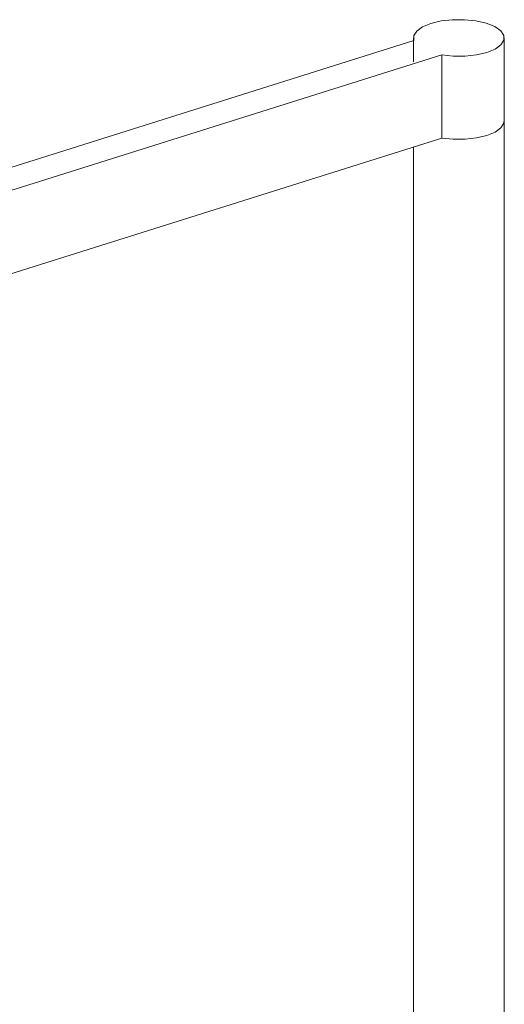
# Model space of a CAD drawing. Header units: millimetres. Extents: x -3845 to -1325, y -1364 to 6903.
# Tile 5 of 8: x -1554 to -1394, y -389 to -64. Entities that reach past the tile are written whole.
import ezdxf

# ---------------------------------------------------------------- set-up
doc = ezdxf.new("R2010")
doc.units = ezdxf.units.MM
doc.layers.add('Luminarias', color=7, linetype='Continuous', lineweight=20)

# ---------------------------------------------------------------- blocks, each defined once
blk = doc.blocks.new('64275-114 - VENICE Stripes floor lamp-471418-00 Isometrico PDF')
at = {"layer": 'Luminarias', "lineweight": 9}
for p, q in [((6799.05, -70.9), (6646.03, -119.09)), ((6798.91, -70.06), (6798.91, -77.96)), ((6828.91, -97.5), (6828.91, -70.06)), ((6623.62, -133.84), (6808.26, -75.69)), ((6808.26, -103.12), (6808.26, -75.69)), ((6828.91, -1263.5), (6828.91, -97.5)), ((6808.26, -103.12), (6623.62, -161.28)), ((6798.91, -106.07), (6798.91, -1263.5))]:
    blk.add_line(p, q, dxfattribs=at)
for points in [[(6825.74, -66.34, 0), (6822.95, -65.22, 0), (6819.55, -64.44, 0), (6815.76, -64.04, 0), (6811.84, -64.05, 0), (6808.07, -64.47, 0), (6804.69, -65.28, 0), (6801.94, -66.4, 0), (6800.01, -67.78, 0), (6799.02, -69.31, 0), (6799.05, -70.9, 0)], [(6808.26, -75.69, 0), (6812.05, -76.09, 0), (6815.97, -76.07, 0), (6819.74, -75.65, 0), (6823.12, -74.85, 0), (6825.87, -73.72, 0), (6827.8, -72.35, 0), (6828.79, -70.81, 0), (6828.76, -69.23, 0), (6827.72, -67.7, 0), (6825.74, -66.34, 0)], [(6808.26, -103.12, 0), (6812.05, -103.52, 0), (6815.97, -103.51, 0), (6819.74, -103.09, 0), (6823.12, -102.29, 0), (6825.87, -101.16, 0), (6827.8, -99.78, 0), (6828.79, -98.25, 0), (6828.81, -96.83, 0)], [(6828.81, -96.83, 0), (6828.79, -98.25, 0), (6827.8, -99.78, 0), (6825.87, -101.16, 0), (6823.12, -102.29, 0), (6819.74, -103.09, 0), (6815.97, -103.51, 0), (6812.05, -103.52, 0), (6808.26, -103.12, 0)]]:
    blk.add_polyline3d(points, dxfattribs=at)

msp = doc.modelspace()

# ---------------------------------------------------------------- block references
at = {"layer": 'Luminarias', "lineweight": 9}
msp.add_blockref('64275-114 - VENICE Stripes floor lamp-471418-00 Isometrico PDF', (-8223.35, 0), dxfattribs=at)

doc.saveas('drawing.dxf')
